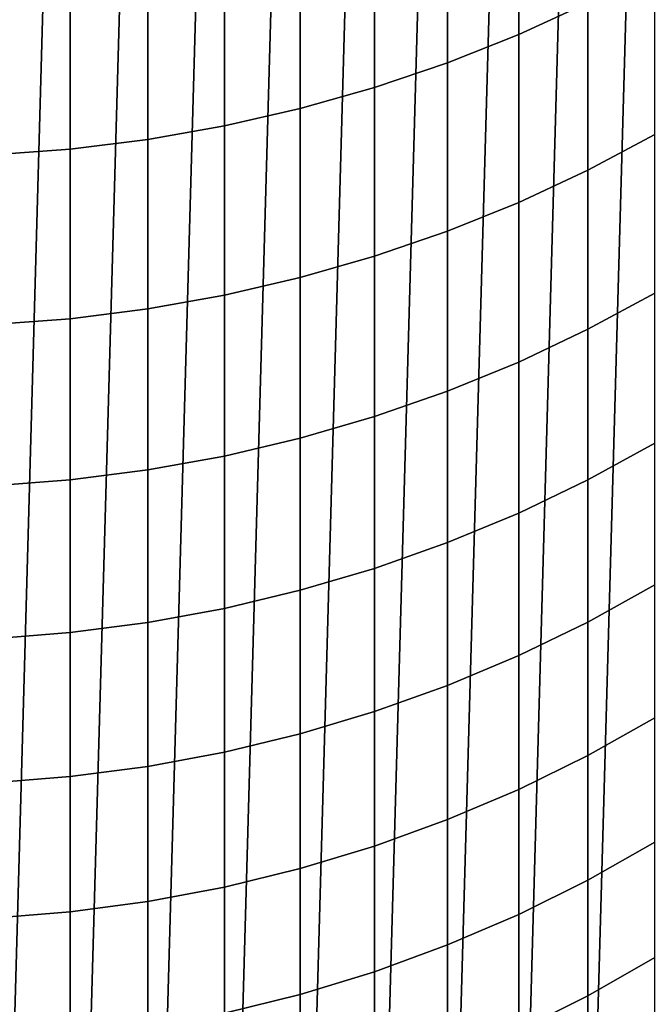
# Model space of a CAD drawing. Header units: metres. Extents: x -28 to 70, y -212 to 28.
# Tile 9 of 239: x 0.92 to 6.43, y -204.6 to -196.01. Entities that reach past the tile are written whole.
import ezdxf

# ---------------------------------------------------------------- set-up
doc = ezdxf.new("R2010")
doc.units = ezdxf.units.M
doc.layers.add('solid_10_261_102_XXX', color=7, linetype='CONTINUOUS')

msp = doc.modelspace()

# ---------------------------------------------------------------- linework, layer by layer
at = {"layer": 'solid_10_261_102_XXX'}
for points in [[(1.343642, -188.075455, 254.300003), (0.672781, -211.981125, 254.300003), (0, -212, 254.300003), (0.672781, -188.018875, 254.300003)], [(2.009954, -188.169525, 254.300003), (1.343642, -211.924545, 254.300003), (0.672781, -211.981125, 254.300003), (1.343642, -188.075455, 254.300003)], [(2.67028, -188.300873, 254.300003), (2.009954, -211.830475, 254.300003), (1.343642, -211.924545, 254.300003), (2.009954, -188.169525, 254.300003)], [(3.321981, -188.468979, 254.300003), (2.67028, -211.699127, 254.300003), (2.009954, -211.830475, 254.300003), (2.67028, -188.300873, 254.300003)], [(3.963356, -188.673401, 254.300003), (3.321981, -211.531021, 254.300003), (2.67028, -211.699127, 254.300003), (3.321981, -188.468979, 254.300003)], [(4.592202, -188.913437, 254.300003), (3.963356, -211.326599, 254.300003), (3.321981, -211.531021, 254.300003), (3.963356, -188.673401, 254.300003)], [(5.206594, -189.18837, 254.300003), (4.592202, -211.086563, 254.300003), (3.963356, -211.326599, 254.300003), (4.592202, -188.913437, 254.300003)], [(5.804667, -189.497345, 254.300003), (5.206594, -210.81163, 254.300003), (4.592202, -211.086563, 254.300003), (5.206594, -189.18837, 254.300003)], [(6.38436, -189.839294, 254.300003), (5.804667, -210.502655, 254.300003), (5.206594, -210.81163, 254.300003), (5.804667, -189.497345, 254.300003)], [(6.944153, -190.213348, 254.300003), (6.38436, -210.160706, 254.300003), (5.804667, -210.502655, 254.300003), (6.38436, -189.839294, 254.300003)], [(7.481825, -190.617981, 254.300003), (6.944153, -209.786652, 254.300003), (6.38436, -210.160706, 254.300003), (6.944153, -190.213348, 254.300003)], [(5.27688, -194.602859, 371.829285), (5.27688, -196.138962, 369.223755), (5.880963, -195.861908, 369.06546), (5.880963, -194.330231, 371.663483)], [(4.65555, -194.845535, 371.976837), (4.65555, -196.385574, 369.364655), (5.27688, -196.138962, 369.223755), (5.27688, -194.602859, 371.829285)], [(4.019004, -195.05748, 372.105743), (4.019004, -196.600967, 369.487701), (4.65555, -196.385574, 369.364655), (4.65555, -194.845535, 371.976837)], [(3.369324, -195.238007, 372.215515), (3.369324, -196.784424, 369.592499), (4.019004, -196.600967, 369.487701), (4.019004, -195.05748, 372.105743)], [(2.708631, -195.386505, 372.305817), (2.708631, -196.935333, 369.678711), (3.369324, -196.784424, 369.592499), (3.369324, -195.238007, 372.215515)], [(2.039085, -195.502518, 372.376373), (2.039085, -197.053223, 369.746063), (2.708631, -196.935333, 369.678711), (2.708631, -195.386505, 372.305817)], [(1.362875, -195.585632, 372.42691), (1.362875, -197.137695, 369.794312), (2.039085, -197.053223, 369.746063), (2.039085, -195.502518, 372.376373)], [(0.682211, -195.635605, 372.457306), (0.682211, -197.188477, 369.823334), (1.362875, -197.137695, 369.794312), (1.362875, -195.585632, 372.42691)], [(5.880963, -195.861908, 369.06546), (5.880963, -197.322052, 366.426575), (6.465825, -197.010803, 366.259888), (6.465825, -195.555344, 368.89032)], [(5.27688, -196.138962, 369.223755), (5.27688, -197.603317, 366.57724), (5.880963, -197.322052, 366.426575), (5.880963, -195.861908, 369.06546)], [(4.65555, -196.385574, 369.364655), (4.65555, -197.853699, 366.711334), (5.27688, -197.603317, 366.57724), (5.27688, -196.138962, 369.223755)], [(4.019004, -196.600967, 369.487701), (4.019004, -198.072372, 366.828461), (4.65555, -197.853699, 366.711334), (4.65555, -196.385574, 369.364655)], [(3.369324, -196.784424, 369.592499), (3.369324, -198.258606, 366.928223), (4.019004, -198.072372, 366.828461), (4.019004, -196.600967, 369.487701)], [(2.708631, -196.935333, 369.678711), (2.708631, -198.411819, 367.010284), (3.369324, -198.258606, 366.928223), (3.369324, -196.784424, 369.592499)], [(2.039085, -197.053223, 369.746063), (2.039085, -198.531509, 367.074371), (2.708631, -198.411819, 367.010284), (2.708631, -196.935333, 369.678711)], [(1.362875, -197.137695, 369.794312), (1.362875, -198.617264, 367.120331), (2.039085, -198.531509, 367.074371), (2.039085, -197.053223, 369.746063)], [(5.880963, -197.322052, 366.426575), (5.880963, -198.709564, 363.74881), (6.465825, -198.39389, 363.590668), (6.465825, -197.010803, 366.259888)], [(0.682211, -197.188477, 369.823334), (0.682211, -198.668823, 367.147919), (1.362875, -198.617264, 367.120331), (1.362875, -197.137695, 369.794312)], [(5.27688, -197.603317, 366.57724), (5.27688, -198.994843, 363.891724), (5.880963, -198.709564, 363.74881), (5.880963, -197.322052, 366.426575)], [(4.65555, -197.853699, 366.711334), (4.65555, -199.248795, 364.018921), (5.27688, -198.994843, 363.891724), (5.27688, -197.603317, 366.57724)], [(4.019004, -198.072372, 366.828461), (4.019004, -199.470581, 364.130035), (4.65555, -199.248795, 364.018921), (4.65555, -197.853699, 366.711334)], [(3.369324, -198.258606, 366.928223), (3.369324, -199.659485, 364.22467), (4.019004, -199.470581, 364.130035), (4.019004, -198.072372, 366.828461)], [(2.708631, -198.411819, 367.010284), (2.708631, -199.81488, 364.302521), (3.369324, -199.659485, 364.22467), (3.369324, -198.258606, 366.928223)], [(2.039085, -198.531509, 367.074371), (2.039085, -199.936264, 364.363312), (2.708631, -199.81488, 364.302521), (2.708631, -198.411819, 367.010284)], [(5.880963, -198.709564, 363.74881), (5.880963, -200.023422, 361.034119), (6.465825, -199.703537, 360.884674), (6.465825, -198.39389, 363.590668)], [(1.362875, -198.617264, 367.120331), (1.362875, -200.023239, 364.406891), (2.039085, -199.936264, 364.363312), (2.039085, -198.531509, 367.074371)], [(0.682211, -198.668823, 367.147919), (0.682211, -200.075531, 364.433105), (1.362875, -200.023239, 364.406891), (1.362875, -198.617264, 367.120331)], [(5.27688, -198.994843, 363.891724), (5.27688, -200.3125, 361.169189), (5.880963, -200.023422, 361.034119), (5.880963, -198.709564, 363.74881)], [(4.65555, -199.248795, 364.018921), (4.65555, -200.569824, 361.289429), (5.27688, -200.3125, 361.169189), (5.27688, -198.994843, 363.891724)], [(4.019004, -199.470581, 364.130035), (4.019004, -200.794556, 361.39444), (4.65555, -200.569824, 361.289429), (4.65555, -199.248795, 364.018921)], [(3.369324, -199.659485, 364.22467), (3.369324, -200.985977, 361.483856), (4.019004, -200.794556, 361.39444), (4.019004, -199.470581, 364.130035)], [(2.708631, -199.81488, 364.302521), (2.708631, -201.143448, 361.557434), (3.369324, -200.985977, 361.483856), (3.369324, -199.659485, 364.22467)], [(5.880963, -200.023422, 361.034119), (5.880963, -201.262634, 358.284576), (6.465825, -200.938782, 358.14389), (6.465825, -199.703537, 360.884674)], [(2.039085, -199.936264, 364.363312), (2.039085, -201.266449, 361.614899), (2.708631, -201.143448, 361.557434), (2.708631, -199.81488, 364.302521)], [(1.362875, -200.023239, 364.406891), (1.362875, -201.354584, 361.656097), (2.039085, -201.266449, 361.614899), (2.039085, -199.936264, 364.363312)], [(0.682211, -200.075531, 364.433105), (0.682211, -201.407562, 361.680847), (1.362875, -201.354584, 361.656097), (1.362875, -200.023239, 364.406891)], [(5.27688, -200.3125, 361.169189), (5.27688, -201.555283, 358.411682), (5.880963, -201.262634, 358.284576), (5.880963, -200.023422, 361.034119)], [(4.65555, -200.569824, 361.289429), (4.65555, -201.815811, 358.524841), (5.27688, -201.555283, 358.411682), (5.27688, -200.3125, 361.169189)], [(4.019004, -200.794556, 361.39444), (4.019004, -202.043335, 358.623657), (4.65555, -201.815811, 358.524841), (4.65555, -200.569824, 361.289429)], [(3.369324, -200.985977, 361.483856), (3.369324, -202.237122, 358.707855), (4.019004, -202.043335, 358.623657), (4.019004, -200.794556, 361.39444)], [(2.708631, -201.143448, 361.557434), (2.708631, -202.39653, 358.7771), (3.369324, -202.237122, 358.707855), (3.369324, -200.985977, 361.483856)], [(5.880963, -201.262634, 358.284576), (5.880963, -202.426285, 355.502197), (6.465825, -202.098709, 355.370422), (6.465825, -200.938782, 358.14389)], [(2.039085, -201.266449, 361.614899), (2.039085, -202.521057, 358.831177), (2.708631, -202.39653, 358.7771), (2.708631, -201.143448, 361.557434)], [(1.362875, -201.354584, 361.656097), (1.362875, -202.610291, 358.869934), (2.039085, -202.521057, 358.831177), (2.039085, -201.266449, 361.614899)], [(5.27688, -201.555283, 358.411682), (5.27688, -202.722305, 355.621277), (5.880963, -202.426285, 355.502197), (5.880963, -201.262634, 358.284576)], [(0.682211, -201.407562, 361.680847), (0.682211, -202.663925, 358.89325), (1.362875, -202.610291, 358.869934), (1.362875, -201.354584, 361.656097)], [(4.65555, -201.815811, 358.524841), (4.65555, -202.985809, 355.727264), (5.27688, -202.722305, 355.621277), (5.27688, -201.555283, 358.411682)], [(4.019004, -202.043335, 358.623657), (4.019004, -203.215942, 355.819855), (4.65555, -202.985809, 355.727264), (4.65555, -201.815811, 358.524841)], [(3.369324, -202.237122, 358.707855), (3.369324, -203.411957, 355.898682), (4.019004, -203.215942, 355.819855), (4.019004, -202.043335, 358.623657)], [(5.880963, -202.426285, 355.502197), (5.880963, -203.513489, 352.689056), (6.465825, -203.182449, 352.566284), (6.465825, -202.098709, 355.370422)], [(2.708631, -202.39653, 358.7771), (2.708631, -203.573212, 355.963562), (3.369324, -203.411957, 355.898682), (3.369324, -202.237122, 358.707855)], [(2.039085, -202.521057, 358.831177), (2.039085, -203.699173, 356.014221), (2.708631, -203.573212, 355.963562), (2.708631, -202.39653, 358.7771)], [(5.27688, -202.722305, 355.621277), (5.27688, -203.812653, 352.800018), (5.880963, -203.513489, 352.689056), (5.880963, -202.426285, 355.502197)], [(1.362875, -202.610291, 358.869934), (1.362875, -203.789429, 356.050537), (2.039085, -203.699173, 356.014221), (2.039085, -202.521057, 358.831177)], [(0.682211, -202.663925, 358.89325), (0.682211, -203.843674, 356.072357), (1.362875, -203.789429, 356.050537), (1.362875, -202.610291, 358.869934)], [(4.65555, -202.985809, 355.727264), (4.65555, -204.078964, 352.898773), (5.27688, -203.812653, 352.800018), (5.27688, -202.722305, 355.621277)], [(4.019004, -203.215942, 355.819855), (4.019004, -204.311539, 352.985016), (4.65555, -204.078964, 352.898773), (4.65555, -202.985809, 355.727264)], [(3.369324, -203.411957, 355.898682), (3.369324, -204.509628, 353.058502), (4.019004, -204.311539, 352.985016), (4.019004, -203.215942, 355.819855)], [(5.880963, -203.513489, 352.689056), (5.880963, -204.523453, 349.84729), (6.465825, -204.189194, 349.733612), (6.465825, -203.182449, 352.566284)], [(2.708631, -203.573212, 355.963562), (2.708631, -204.672592, 353.118927), (3.369324, -204.509628, 353.058502), (3.369324, -203.411957, 355.898682)], [(2.039085, -203.699173, 356.014221), (2.039085, -204.799896, 353.166138), (2.708631, -204.672592, 353.118927), (2.708631, -203.573212, 355.963562)], [(5.27688, -203.812653, 352.800018), (5.27688, -204.825531, 349.950012), (5.880963, -204.523453, 349.84729), (5.880963, -203.513489, 352.689056)], [(1.362875, -203.789429, 356.050537), (1.362875, -204.891098, 353.199951), (2.039085, -204.799896, 353.166138), (2.039085, -203.699173, 356.014221)], [(0.682211, -203.843674, 356.072357), (0.682211, -204.945938, 353.220306), (1.362875, -204.891098, 353.199951), (1.362875, -203.789429, 356.050537)], [(4.65555, -204.078964, 352.898773), (4.65555, -205.094437, 350.041473), (5.27688, -204.825531, 349.950012), (5.27688, -203.812653, 352.800018)], [(4.019004, -204.311539, 352.985016), (4.019004, -205.3293, 350.121338), (4.65555, -205.094437, 350.041473), (4.65555, -204.078964, 352.898773)], [(5.880963, -204.523453, 349.84729), (5.880963, -205.455429, 346.978973), (6.465825, -205.118179, 346.874481), (6.465825, -204.189194, 349.733612)], [(3.369324, -204.509628, 353.058502), (3.369324, -205.529327, 350.189362), (4.019004, -205.3293, 350.121338), (4.019004, -204.311539, 352.985016)], [(2.708631, -204.672592, 353.118927), (2.708631, -205.693878, 350.245331), (3.369324, -205.529327, 350.189362), (3.369324, -204.509628, 353.058502)], [(5.27688, -204.825531, 349.950012), (5.27688, -205.760193, 347.073425), (5.880963, -205.455429, 346.978973), (5.880963, -204.523453, 349.84729)]]:
    msp.add_3dface(points, dxfattribs=at)

doc.saveas('drawing.dxf')
